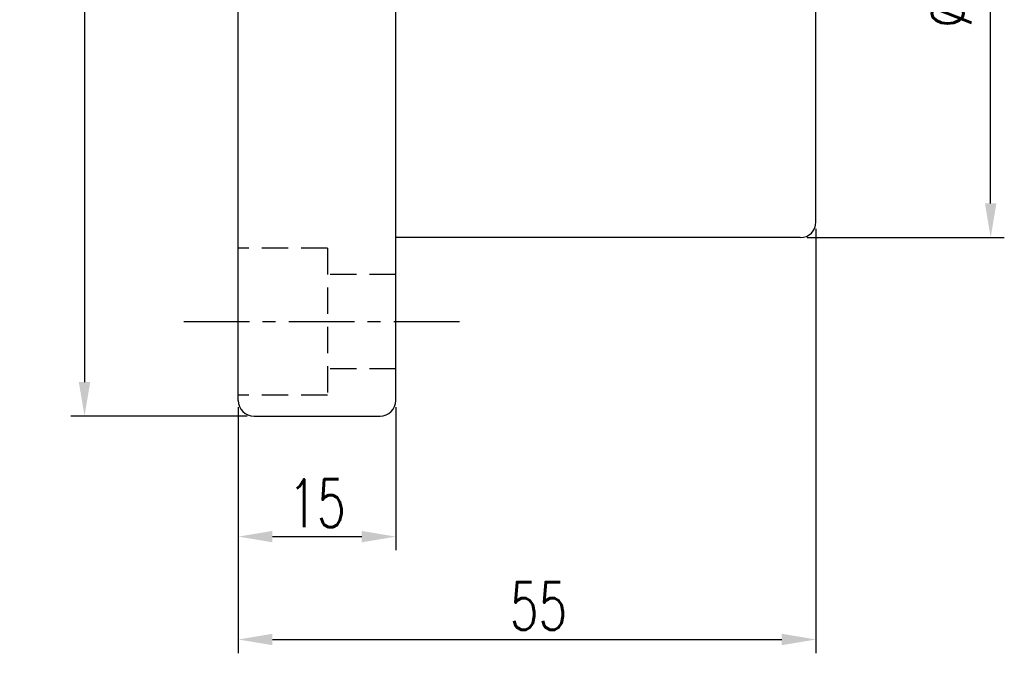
# Model space of a CAD drawing. Extents: x 308 to 707, y 130 to 386.
# Tile 2 of 47: x 614 to 707, y 246 to 309. Entities that reach past the tile are written whole.
import ezdxf

# ---------------------------------------------------------------- set-up
doc = ezdxf.new("R2010")
doc.units = 0
doc.header["$MEASUREMENT"] = 0
doc.linetypes.add('CENTER', pattern=[2, 1.25, -0.25, 0.25, -0.25])
doc.linetypes.add('HIDDEN', pattern=[0.375, 0.25, -0.125])
for name, color, linetype in [('CL', 1, 'CENTER'), ('DIM', 4, 'CONTINUOUS'), ('HID', 2, 'HIDDEN'), ('OUT', 3, 'CONTINUOUS')]:
    doc.layers.add(name, color=color, linetype=linetype)
doc.styles.add('CHN', font='SIMPLEX.shx', dxfattribs={"width": 0.7, "bigfont": 'CHINESET.shx'})
doc.dimstyles.get("Standard").update_dxf_attribs({"dimscale": 0, "dimtxt": 4, "dimasz": 3, "dimexe": 1, "dimexo": 0.5, "dimgap": 1, "dimtad": 1, "dimdsep": 46, "dimtxsty": 'CHN', "dimcen": 0.09, "dimclrd": 256, "dimclre": 256, "dimclrt": 256, "dimadec": 0, "dimazin": 0, "dimtp": 1, "dimtm": 1, "dimtfac": 0.6, "dimtix": 1, "dimtmove": 2, "dimatfit": 3, "dimfxl": 1, "dimtvp": 0.85, "dimtolj": 1, "dimarcsym": 0})

# ---------------------------------------------------------------- blocks, each defined once
blk = doc.blocks.new('*D51')
at = {"layer": 'DIM', "color": 0, "lineweight": -2, "transparency": 16777216}
for p, q in [((634.366, 271.631), (634.366, 258.02)), ((649.366, 271.631), (649.366, 258.02)), ((637.616, 259.32), (646.116, 259.32))]:
    blk.add_line(p, q, dxfattribs=at)
at = {"layer": 'DIM', "color": 0, "transparency": 16777216}
for points in [[(637.616, 259.862), (637.616, 258.778), (634.366, 259.32)], [(646.116, 259.862), (646.116, 258.778), (649.366, 259.32)]]:
    blk.add_solid(points, dxfattribs=at)
at = {"layer": 'DIM', "color": 0, "transparency": 16777216, "insert": (641.866, 262.505), "char_height": 4.55, "attachment_point": 5, "style": 'CHN'}
blk.add_mtext('\\A1;15', dxfattribs=at)
blk = doc.blocks.new('*D52')
at = {"layer": 'DIM', "color": 0, "lineweight": -2, "transparency": 16777216}
for p, q in [((689.366, 288.631), (689.366, 248.227)), ((634.366, 271.131), (634.366, 248.227)), ((637.616, 249.527), (686.116, 249.527))]:
    blk.add_line(p, q, dxfattribs=at)
at = {"layer": 'DIM', "color": 0, "transparency": 16777216}
for points in [[(637.616, 250.069), (637.616, 248.985), (634.366, 249.527)], [(686.116, 250.069), (686.116, 248.985), (689.366, 249.527)]]:
    blk.add_solid(points, dxfattribs=at)
at = {"layer": 'DIM', "color": 0, "transparency": 16777216, "insert": (661.866, 252.712), "char_height": 4.55, "attachment_point": 5, "style": 'CHN'}
blk.add_mtext('\\A1; 55', dxfattribs=at)
blk = doc.blocks.new('*D53')
at = {"layer": 'DIM', "color": 0, "lineweight": -2, "transparency": 16777216}
for p, q in [((688.516, 343.781), (707.298, 343.781)), ((705.998, 291.031), (705.998, 340.531)), ((688.516, 287.781), (707.298, 287.781))]:
    blk.add_line(p, q, dxfattribs=at)
at = {"layer": 'DIM', "color": 0, "transparency": 16777216}
for points in [[(705.456, 340.531), (706.539, 340.531), (705.998, 343.781)], [(705.456, 291.031), (706.539, 291.031), (705.998, 287.781)]]:
    blk.add_solid(points, dxfattribs=at)
at = {"layer": 'DIM', "color": 0, "transparency": 16777216, "insert": (701.903, 315.781), "char_height": 4.55, "attachment_point": 5, "rotation": 90, "style": 'CHN'}
blk.add_mtext('\\A1;%%C56{\\H2.73;\\S-0.01^ -0.03;}', dxfattribs=at)
blk = doc.blocks.new('*D54')
at = {"layer": 'DIM', "color": 0, "lineweight": -2, "transparency": 16777216}
for p, q in [((635.216, 360.781), (618.429, 360.781)), ((619.729, 357.531), (619.729, 274.031)), ((635.216, 270.781), (618.429, 270.781))]:
    blk.add_line(p, q, dxfattribs=at)
at = {"layer": 'DIM', "color": 0, "transparency": 16777216}
for points in [[(619.187, 357.531), (620.27, 357.531), (619.729, 360.781)], [(619.187, 274.031), (620.27, 274.031), (619.729, 270.781)]]:
    blk.add_solid(points, dxfattribs=at)
at = {"layer": 'DIM', "color": 0, "transparency": 16777216, "insert": (616.544, 315.781), "char_height": 4.55, "attachment_point": 5, "rotation": 90, "style": 'CHN'}
blk.add_mtext('\\A1;%%C90', dxfattribs=at)

msp = doc.modelspace()

# ---------------------------------------------------------------- linework, layer by layer
at = {"layer": 'CL', "color": 0, "linetype": 'CENTER', "ltscale": 5}
msp.add_line((655.42273, 279.78112), (629.13662, 279.78112), dxfattribs=at)
at = {"layer": 'HID', "color": 0, "ltscale": 10}
for p, q in [((642.86599, 286.78112), (634.36599, 286.78112)), ((642.86599, 286.78112), (642.86599, 272.78112)), ((649.36599, 284.28112), (642.86599, 284.28112)), ((649.36599, 275.28112), (642.86599, 275.28112)), ((642.86599, 272.78112), (634.36599, 272.78112))]:
    msp.add_line(p, q, dxfattribs=at)
at = {"layer": 'OUT', "color": 0, "linetype": 'Continuous', "ltscale": 5}
for p, q in [((634.36599, 272.28112), (634.36599, 359.28112)), ((649.36599, 272.28112), (649.36599, 359.28112)), ((689.36599, 289.28112), (689.36599, 342.28112)), ((687.86599, 287.78112), (649.36599, 287.78112))]:
    msp.add_line(p, q, dxfattribs=at)
at = {"layer": 'OUT', "color": 0}
msp.add_line((635.86599, 270.78112), (647.86599, 270.78112), dxfattribs=at)
at = {"layer": 'OUT', "color": 0, "linetype": 'Continuous', "ltscale": 5}
for centre, start, end in [((687.86599, 289.28112), 270, 0), ((635.86599, 272.28112), 180, 270), ((647.86599, 272.28112), 270, 0)]:
    msp.add_arc(centre, 1.5, start, end, dxfattribs=at)

# ---------------------------------------------------------------- dimensions: what is measured, and where the dimension line sits
at = {"layer": 'DIM', "color": 0}
for base, p1, p2, override, picture, middle in [((619.72872, 270.78112), (635.86599, 360.78112), (635.86599, 270.78112), {"dimscale": 1.3, "dimtxt": 3.5, "dimasz": 2.5, "dimgap": 0.7, "dimdec": 4, "dimclrd": 0, "dimclre": 0, "dimclrt": 0, "dimtdec": 4, "dimtmove": 0}, '*D54', (616.54372, 315.78112)), ((705.9977, 343.78112), (687.86599, 287.78112), (687.86599, 343.78112), {"dimscale": 1.3, "dimtxt": 3.5, "dimasz": 2.5, "dimgap": 0.7, "dimdec": 4, "dimclrd": 0, "dimclre": 0, "dimclrt": 0, "dimtol": 1, "dimtp": -0.01, "dimtm": 0.03, "dimtdec": 4, "dimtmove": 0}, '*D53', (701.9027, 315.78112))]:
    dim = msp.add_linear_dim(base=base, p1=p1, p2=p2, angle=90, text='%%C<>', dimstyle='STANDARD', override=override, dxfattribs=at)
    dim.commit()
    dim.dimension.update_dxf_attribs({"geometry": picture, "text_midpoint": middle})
dim = msp.add_linear_dim(base=(689.36599, 249.52698), p1=(634.36599, 271.78112), p2=(689.36599, 289.28112), text=' <>', dimstyle='STANDARD', override={"dimscale": 1.3, "dimtxt": 3.5, "dimasz": 2.5, "dimgap": 0.7, "dimdec": 4, "dimclrd": 0, "dimclre": 0, "dimclrt": 0, "dimtdec": 4, "dimtmove": 0}, dxfattribs=at)
dim.commit()
dim.dimension.update_dxf_attribs({"geometry": '*D52', "text_midpoint": (661.86599, 252.71198)})
dim = msp.add_linear_dim(base=(649.36599, 259.32009), p1=(634.36599, 272.28112), p2=(649.36599, 272.28112), dimstyle='STANDARD', override={"dimscale": 1.3, "dimtxt": 3.5, "dimasz": 2.5, "dimgap": 0.7, "dimdec": 4, "dimclrd": 0, "dimclre": 0, "dimclrt": 0, "dimtdec": 4, "dimtmove": 0}, dxfattribs=at)
dim.commit()
dim.dimension.update_dxf_attribs({"geometry": '*D51', "text_midpoint": (641.86599, 262.50509)})

doc.saveas('drawing.dxf')
